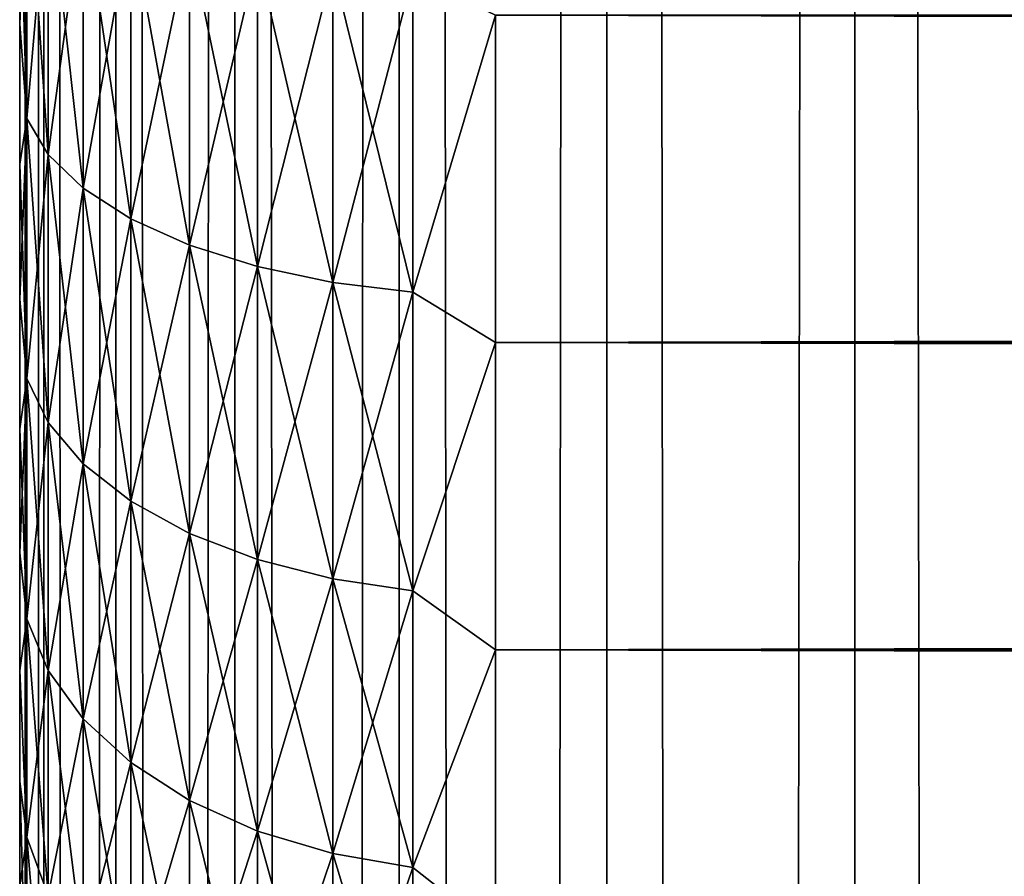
# Model space of a CAD drawing. Extents: x -265 to 265, y 0 to 747.
# Tile 162 of 256: x -265 to -260.86, y 571.95 to 575.55. Entities that reach past the tile are written whole.
import ezdxf

# ---------------------------------------------------------------- set-up
doc = ezdxf.new("R2010")
doc.units = 0
doc.header["$LTSCALE"] = 65.185185
for name, color, linetype in [('10', 7, 'CONTINUOUS'), ('12', 7, 'CONTINUOUS'), ('14', 7, 'CONTINUOUS'), ('51', 7, 'CONTINUOUS'), ('52', 7, 'CONTINUOUS')]:
    doc.layers.add(name, color=color, linetype=linetype)

msp = doc.modelspace()

# ---------------------------------------------------------------- linework, layer by layer
at = {"layer": '10', "color": 7, "linetype": 'CONTINUOUS'}
for points in [[(-265, 575.5294, 37.0007), (-265, 576.1347, 37.2627), (-265, 575.5294, 17.9993), (-265, 575.5294, 37.0007)], [(-265, 575.5294, 17.9993), (-265, 576.1347, 37.2627), (-265, 576.1347, 17.7373), (-265, 575.5294, 17.9993)], [(-265, 574.9416, 36.7012), (-265, 575.5294, 37.0007), (-265, 574.9416, 18.2988), (-265, 574.9416, 36.7012)], [(-265, 574.9416, 18.2988), (-265, 575.5294, 37.0007), (-265, 575.5294, 17.9993), (-265, 574.9416, 18.2988)], [(-265, 574.3739, 36.3655), (-265, 574.9416, 36.7012), (-265, 574.3739, 18.6345), (-265, 574.3739, 36.3655)], [(-265, 574.3739, 18.6345), (-265, 574.9416, 36.7012), (-265, 574.9416, 18.2988), (-265, 574.3739, 18.6345)], [(-265, 573.8283, 35.9947), (-265, 574.3739, 36.3655), (-265, 573.8283, 19.0053), (-265, 573.8283, 35.9947)], [(-265, 573.8283, 19.0053), (-265, 574.3739, 36.3655), (-265, 574.3739, 18.6345), (-265, 573.8283, 19.0053)], [(-265, 573.3071, 35.5904), (-265, 573.8283, 35.9947), (-265, 573.3071, 19.4096), (-265, 573.3071, 35.5904)], [(-265, 573.3071, 19.4096), (-265, 573.8283, 35.9947), (-265, 573.8283, 19.0053), (-265, 573.3071, 19.4096)], [(-265, 572.8123, 35.1542), (-265, 573.3071, 35.5904), (-265, 572.8123, 19.8458), (-265, 572.8123, 35.1542)], [(-265, 572.8123, 19.8458), (-265, 573.3071, 35.5904), (-265, 573.3071, 19.4096), (-265, 572.8123, 19.8458)], [(-265, 572.3459, 34.6878), (-265, 572.8123, 35.1542), (-265, 572.3459, 20.3122), (-265, 572.3459, 34.6878)], [(-265, 572.3459, 20.3122), (-265, 572.8123, 35.1542), (-265, 572.8123, 19.8458), (-265, 572.3459, 20.3122)], [(-265, 571.9096, 34.193), (-265, 572.3459, 34.6878), (-265, 571.9096, 20.807), (-265, 571.9096, 34.193)], [(-265, 571.9096, 20.807), (-265, 572.3459, 34.6878), (-265, 572.3459, 20.3122), (-265, 571.9096, 20.807)]]:
    msp.add_3dface(points, dxfattribs=at)
at = {"layer": '12', "color": 7, "linetype": 'CONTINUOUS'}
for points in [[(-263, 574.191, 16.4318), (-263, 575.5674, 15.8123), (263, 574.191, 16.4318), (-263, 574.191, 16.4318)], [(263, 574.191, 16.4318), (-263, 575.5674, 15.8123), (263, 575.5674, 15.8123), (263, 574.191, 16.4318)], [(-263, 575.5674, 39.1877), (-263, 574.191, 38.5682), (263, 575.5674, 39.1877), (-263, 575.5674, 39.1877)], [(263, 575.5674, 39.1877), (-263, 574.191, 38.5682), (263, 574.191, 38.5682), (263, 575.5674, 39.1877)], [(-263, 572.8992, 17.2127), (-263, 574.191, 16.4318), (263, 572.8992, 17.2127), (-263, 572.8992, 17.2127)], [(263, 572.8992, 17.2127), (-263, 574.191, 16.4318), (263, 574.191, 16.4318), (263, 572.8992, 17.2127)], [(-263, 574.191, 38.5682), (-263, 572.8992, 37.7873), (263, 574.191, 38.5682), (-263, 574.191, 38.5682)], [(263, 574.191, 38.5682), (-263, 572.8992, 37.7873), (263, 572.8992, 37.7873), (263, 574.191, 38.5682)], [(-263, 571.711, 18.1436), (-263, 572.8992, 17.2127), (263, 571.711, 18.1436), (-263, 571.711, 18.1436)], [(263, 571.711, 18.1436), (-263, 572.8992, 17.2127), (263, 572.8992, 17.2127), (263, 571.711, 18.1436)], [(-263, 572.8992, 37.7873), (-263, 571.711, 36.8564), (263, 572.8992, 37.7873), (-263, 572.8992, 37.7873)], [(263, 572.8992, 37.7873), (-263, 571.711, 36.8564), (263, 571.711, 36.8564), (263, 572.8992, 37.7873)]]:
    msp.add_3dface(points, dxfattribs=at)
at = {"layer": '14', "color": 7, "linetype": 'CONTINUOUS'}
for points in [[(-265, 576.1347, 37.2627), (-265, 575.5294, 37.0007), (-264.97, 576.2908, 37.6909), (-265, 576.1347, 37.2627)], [(-264.97, 576.2908, 37.6909), (-265, 575.5294, 37.0007), (-264.97, 575.1328, 37.1913), (-264.97, 576.2908, 37.6909)], [(-264.97, 575.1328, 17.8087), (-265, 576.1347, 17.7373), (-264.97, 576.2908, 17.3091), (-264.97, 575.1328, 17.8087)], [(-264.97, 576.2908, 37.6909), (-264.97, 575.1328, 37.1913), (-264.8801, 576.1755, 38.0077), (-264.97, 576.2908, 37.6909)], [(-264.97, 575.1328, 17.8087), (-264.97, 576.2908, 17.3091), (-264.8801, 574.9815, 17.5073), (-264.97, 575.1328, 17.8087)], [(-264.8801, 574.9815, 17.5073), (-264.97, 576.2908, 17.3091), (-264.8801, 576.1755, 16.9923), (-264.8801, 574.9815, 17.5073)], [(-264.8801, 576.1755, 38.0077), (-264.97, 575.1328, 37.1913), (-264.8801, 574.9815, 37.4927), (-264.8801, 576.1755, 38.0077)], [(-264.8801, 576.1755, 38.0077), (-264.8801, 574.9815, 37.4927), (-264.7329, 576.0673, 38.305), (-264.8801, 576.1755, 38.0077)], [(-264.8801, 574.9815, 17.5073), (-264.8801, 576.1755, 16.9923), (-264.7329, 574.8395, 17.2246), (-264.8801, 574.9815, 17.5073)], [(-264.7329, 574.8395, 17.2246), (-264.8801, 576.1755, 16.9923), (-264.7329, 576.0673, 16.695), (-264.7329, 574.8395, 17.2246)], [(-265, 575.5294, 17.9993), (-265, 576.1347, 17.7373), (-264.97, 575.1328, 17.8087), (-265, 575.5294, 17.9993)], [(-264.7329, 576.0673, 38.305), (-264.8801, 574.9815, 37.4927), (-264.7329, 574.8395, 37.7754), (-264.7329, 576.0673, 38.305)], [(-264.7329, 576.0673, 38.305), (-264.7329, 574.8395, 37.7754), (-264.533, 575.9695, 38.5738), (-264.7329, 576.0673, 38.305)], [(-264.7329, 574.8395, 17.2246), (-264.7329, 576.0673, 16.695), (-264.533, 574.7111, 16.969), (-264.7329, 574.8395, 17.2246)], [(-264.533, 574.7111, 16.969), (-264.7329, 576.0673, 16.695), (-264.533, 575.9695, 16.4262), (-264.533, 574.7111, 16.969)], [(-264.533, 575.9695, 38.5738), (-264.7329, 574.8395, 37.7754), (-264.533, 574.7111, 38.031), (-264.533, 575.9695, 38.5738)], [(-264.533, 575.9695, 38.5738), (-264.533, 574.7111, 38.031), (-264.2864, 575.885, 38.8058), (-264.533, 575.9695, 38.5738)], [(-264.533, 574.7111, 16.969), (-264.533, 575.9695, 16.4262), (-264.2864, 574.6003, 16.7483), (-264.533, 574.7111, 16.969)], [(-264.2864, 574.6003, 16.7483), (-264.533, 575.9695, 16.4262), (-264.2864, 575.885, 16.1942), (-264.2864, 574.6003, 16.7483)], [(-264.2864, 575.885, 38.8058), (-264.533, 574.7111, 38.031), (-264.2864, 574.6003, 38.2517), (-264.2864, 575.885, 38.8058)], [(-264.2864, 575.885, 38.8058), (-264.2864, 574.6003, 38.2517), (-264.0006, 575.8165, 38.994), (-264.2864, 575.885, 38.8058)], [(-264.2864, 574.6003, 16.7483), (-264.2864, 575.885, 16.1942), (-264.0006, 574.5104, 16.5694), (-264.2864, 574.6003, 16.7483)], [(-264.0006, 574.5104, 16.5694), (-264.2864, 575.885, 16.1942), (-264.0006, 575.8165, 16.006), (-264.0006, 574.5104, 16.5694)], [(-264.0006, 575.8165, 38.994), (-264.2864, 574.6003, 38.2517), (-264.0006, 574.5104, 38.4306), (-264.0006, 575.8165, 38.994)], [(-264.0006, 575.8165, 38.994), (-264.0006, 574.5104, 38.4306), (-263.6844, 575.766, 39.1327), (-264.0006, 575.8165, 38.994)], [(-264.0006, 574.5104, 16.5694), (-264.0006, 575.8165, 16.006), (-263.6844, 574.4442, 16.4375), (-264.0006, 574.5104, 16.5694)], [(-263.6844, 574.4442, 16.4375), (-264.0006, 575.8165, 16.006), (-263.6844, 575.766, 15.8673), (-263.6844, 574.4442, 16.4375)], [(-263.6844, 575.766, 39.1327), (-264.0006, 574.5104, 38.4306), (-263.6844, 574.4442, 38.5625), (-263.6844, 575.766, 39.1327)], [(-263.6844, 575.766, 39.1327), (-263.6844, 574.4442, 38.5625), (-263.3473, 575.7351, 39.2176), (-263.6844, 575.766, 39.1327)], [(-263.6844, 574.4442, 16.4375), (-263.6844, 575.766, 15.8673), (-263.3473, 574.4036, 16.3567), (-263.6844, 574.4442, 16.4375)], [(-263.3473, 574.4036, 16.3567), (-263.6844, 575.766, 15.8673), (-263.3473, 575.7351, 15.7824), (-263.3473, 574.4036, 16.3567)], [(-263.3473, 575.7351, 39.2176), (-263.6844, 574.4442, 38.5625), (-263.3473, 574.4036, 38.6433), (-263.3473, 575.7351, 39.2176)], [(-263, 575.5674, 15.8123), (-263.3473, 574.4036, 16.3567), (-263.3473, 575.7351, 15.7824), (-263, 575.5674, 15.8123)], [(-263, 575.5674, 39.1877), (-263.3473, 575.7351, 39.2176), (-263.3473, 574.4036, 38.6433), (-263, 575.5674, 39.1877)], [(-263, 575.5674, 15.8123), (-263, 574.191, 16.4318), (-263.3473, 574.4036, 16.3567), (-263, 575.5674, 15.8123)], [(-263, 574.191, 38.5682), (-263, 575.5674, 39.1877), (-263.3473, 574.4036, 38.6433), (-263, 574.191, 38.5682)], [(-265, 575.5294, 37.0007), (-265, 574.9416, 36.7012), (-264.97, 575.1328, 37.1913), (-265, 575.5294, 37.0007)], [(-265, 574.9416, 18.2988), (-265, 575.5294, 17.9993), (-264.97, 575.1328, 17.8087), (-265, 574.9416, 18.2988)], [(-265, 574.9416, 36.7012), (-265, 574.3739, 36.3655), (-264.97, 575.1328, 37.1913), (-265, 574.9416, 36.7012)], [(-264.97, 575.1328, 37.1913), (-265, 574.3739, 36.3655), (-264.97, 574.0406, 36.5608), (-264.97, 575.1328, 37.1913)], [(-264.97, 574.0406, 18.4392), (-265, 574.9416, 18.2988), (-264.97, 575.1328, 17.8087), (-264.97, 574.0406, 18.4392)], [(-264.97, 575.1328, 37.1913), (-264.97, 574.0406, 36.5608), (-264.8801, 574.9815, 37.4927), (-264.97, 575.1328, 37.1913)], [(-264.97, 574.0406, 18.4392), (-264.97, 575.1328, 17.8087), (-264.8801, 573.8554, 18.1575), (-264.97, 574.0406, 18.4392)], [(-264.8801, 573.8554, 18.1575), (-264.97, 575.1328, 17.8087), (-264.8801, 574.9815, 17.5073), (-264.8801, 573.8554, 18.1575)], [(-264.8801, 574.9815, 37.4927), (-264.97, 574.0406, 36.5608), (-264.8801, 573.8554, 36.8425), (-264.8801, 574.9815, 37.4927)], [(-264.8801, 574.9815, 37.4927), (-264.8801, 573.8554, 36.8425), (-264.7329, 574.8395, 37.7754), (-264.8801, 574.9815, 37.4927)], [(-264.8801, 573.8554, 18.1575), (-264.8801, 574.9815, 17.5073), (-264.7329, 573.6815, 17.8932), (-264.8801, 573.8554, 18.1575)], [(-264.7329, 573.6815, 17.8932), (-264.8801, 574.9815, 17.5073), (-264.7329, 574.8395, 17.2246), (-264.7329, 573.6815, 17.8932)], [(-265, 574.3739, 18.6345), (-265, 574.9416, 18.2988), (-264.97, 574.0406, 18.4392), (-265, 574.3739, 18.6345)], [(-264.7329, 574.8395, 37.7754), (-264.8801, 573.8554, 36.8425), (-264.7329, 573.6815, 37.1068), (-264.7329, 574.8395, 37.7754)], [(-264.7329, 574.8395, 37.7754), (-264.7329, 573.6815, 37.1068), (-264.533, 574.7111, 38.031), (-264.7329, 574.8395, 37.7754)], [(-264.7329, 573.6815, 17.8932), (-264.7329, 574.8395, 17.2246), (-264.533, 573.5243, 17.6542), (-264.7329, 573.6815, 17.8932)], [(-264.533, 573.5243, 17.6542), (-264.7329, 574.8395, 17.2246), (-264.533, 574.7111, 16.969), (-264.533, 573.5243, 17.6542)], [(-264.533, 574.7111, 38.031), (-264.7329, 573.6815, 37.1068), (-264.533, 573.5243, 37.3458), (-264.533, 574.7111, 38.031)], [(-264.533, 574.7111, 38.031), (-264.533, 573.5243, 37.3458), (-264.2864, 574.6003, 38.2517), (-264.533, 574.7111, 38.031)], [(-264.533, 573.5243, 17.6542), (-264.533, 574.7111, 16.969), (-264.2864, 573.3886, 17.4479), (-264.533, 573.5243, 17.6542)], [(-264.2864, 573.3886, 17.4479), (-264.533, 574.7111, 16.969), (-264.2864, 574.6003, 16.7483), (-264.2864, 573.3886, 17.4479)], [(-264.2864, 574.6003, 38.2517), (-264.533, 573.5243, 37.3458), (-264.2864, 573.3886, 37.5521), (-264.2864, 574.6003, 38.2517)], [(-264.2864, 574.6003, 38.2517), (-264.2864, 573.3886, 37.5521), (-264.0006, 574.5104, 38.4306), (-264.2864, 574.6003, 38.2517)], [(-264.2864, 573.3886, 17.4479), (-264.2864, 574.6003, 16.7483), (-264.0006, 573.2786, 17.2806), (-264.2864, 573.3886, 17.4479)], [(-264.0006, 573.2786, 17.2806), (-264.2864, 574.6003, 16.7483), (-264.0006, 574.5104, 16.5694), (-264.0006, 573.2786, 17.2806)], [(-264.0006, 574.5104, 38.4306), (-264.2864, 573.3886, 37.5521), (-264.0006, 573.2786, 37.7194), (-264.0006, 574.5104, 38.4306)], [(-264.0006, 574.5104, 38.4306), (-264.0006, 573.2786, 37.7194), (-263.6844, 574.4442, 38.5625), (-264.0006, 574.5104, 38.4306)], [(-264.0006, 573.2786, 17.2806), (-264.0006, 574.5104, 16.5694), (-263.6844, 573.1975, 17.1573), (-264.0006, 573.2786, 17.2806)], [(-263.6844, 573.1975, 17.1573), (-264.0006, 574.5104, 16.5694), (-263.6844, 574.4442, 16.4375), (-263.6844, 573.1975, 17.1573)], [(-263.6844, 574.4442, 38.5625), (-264.0006, 573.2786, 37.7194), (-263.6844, 573.1975, 37.8427), (-263.6844, 574.4442, 38.5625)], [(-263.6844, 574.4442, 38.5625), (-263.6844, 573.1975, 37.8427), (-263.3473, 574.4036, 38.6433), (-263.6844, 574.4442, 38.5625)], [(-263.6844, 573.1975, 17.1573), (-263.6844, 574.4442, 16.4375), (-263.3473, 573.1478, 17.0818), (-263.6844, 573.1975, 17.1573)], [(-263.3473, 573.1478, 17.0818), (-263.6844, 574.4442, 16.4375), (-263.3473, 574.4036, 16.3567), (-263.3473, 573.1478, 17.0818)], [(-265, 574.3739, 36.3655), (-265, 573.8283, 35.9947), (-264.97, 574.0406, 36.5608), (-265, 574.3739, 36.3655)], [(-265, 573.8283, 19.0053), (-265, 574.3739, 18.6345), (-264.97, 574.0406, 18.4392), (-265, 573.8283, 19.0053)], [(-263.3473, 574.4036, 38.6433), (-263.6844, 573.1975, 37.8427), (-263.3473, 573.1478, 37.9182), (-263.3473, 574.4036, 38.6433)], [(-263, 574.191, 16.4318), (-263.3473, 573.1478, 17.0818), (-263.3473, 574.4036, 16.3567), (-263, 574.191, 16.4318)], [(-263, 574.191, 38.5682), (-263.3473, 574.4036, 38.6433), (-263.3473, 573.1478, 37.9182), (-263, 574.191, 38.5682)], [(-263, 574.191, 16.4318), (-263, 572.8992, 17.2127), (-263.3473, 573.1478, 17.0818), (-263, 574.191, 16.4318)], [(-263, 572.8992, 37.7873), (-263, 574.191, 38.5682), (-263.3473, 573.1478, 37.9182), (-263, 572.8992, 37.7873)], [(-265, 573.8283, 35.9947), (-265, 573.3071, 35.5904), (-264.97, 574.0406, 36.5608), (-265, 573.8283, 35.9947)], [(-264.97, 574.0406, 36.5608), (-265, 573.3071, 35.5904), (-264.97, 573.029, 35.8077), (-264.97, 574.0406, 36.5608)], [(-264.97, 573.029, 19.1923), (-265, 573.8283, 19.0053), (-264.97, 574.0406, 18.4392), (-264.97, 573.029, 19.1923)], [(-264.97, 574.0406, 36.5608), (-264.97, 573.029, 35.8077), (-264.8801, 573.8554, 36.8425), (-264.97, 574.0406, 36.5608)], [(-264.97, 573.029, 19.1923), (-264.97, 574.0406, 18.4392), (-264.8801, 572.8123, 18.934), (-264.97, 573.029, 19.1923)], [(-264.8801, 572.8123, 18.934), (-264.97, 574.0406, 18.4392), (-264.8801, 573.8554, 18.1575), (-264.8801, 572.8123, 18.934)], [(-265, 573.3071, 19.4096), (-265, 573.8283, 19.0053), (-264.97, 573.029, 19.1923), (-265, 573.3071, 19.4096)], [(-264.8801, 573.8554, 36.8425), (-264.97, 573.029, 35.8077), (-264.8801, 572.8123, 36.066), (-264.8801, 573.8554, 36.8425)], [(-264.8801, 573.8554, 36.8425), (-264.8801, 572.8123, 36.066), (-264.7329, 573.6815, 37.1068), (-264.8801, 573.8554, 36.8425)], [(-264.8801, 572.8123, 18.934), (-264.8801, 573.8554, 18.1575), (-264.7329, 572.6089, 18.6916), (-264.8801, 572.8123, 18.934)], [(-264.7329, 572.6089, 18.6916), (-264.8801, 573.8554, 18.1575), (-264.7329, 573.6815, 17.8932), (-264.7329, 572.6089, 18.6916)], [(-264.7329, 573.6815, 37.1068), (-264.8801, 572.8123, 36.066), (-264.7329, 572.6089, 36.3084), (-264.7329, 573.6815, 37.1068)], [(-264.7329, 573.6815, 37.1068), (-264.7329, 572.6089, 36.3084), (-264.533, 573.5243, 37.3458), (-264.7329, 573.6815, 37.1068)], [(-264.7329, 572.6089, 18.6916), (-264.7329, 573.6815, 17.8932), (-264.533, 572.4251, 18.4725), (-264.7329, 572.6089, 18.6916)], [(-264.533, 572.4251, 18.4725), (-264.7329, 573.6815, 17.8932), (-264.533, 573.5243, 17.6542), (-264.533, 572.4251, 18.4725)], [(-264.533, 573.5243, 37.3458), (-264.7329, 572.6089, 36.3084), (-264.533, 572.4251, 36.5275), (-264.533, 573.5243, 37.3458)], [(-264.533, 573.5243, 37.3458), (-264.533, 572.4251, 36.5275), (-264.2864, 573.3886, 37.5521), (-264.533, 573.5243, 37.3458)], [(-264.533, 572.4251, 18.4725), (-264.533, 573.5243, 17.6542), (-264.2864, 572.2664, 18.2834), (-264.533, 572.4251, 18.4725)], [(-264.2864, 572.2664, 18.2834), (-264.533, 573.5243, 17.6542), (-264.2864, 573.3886, 17.4479), (-264.2864, 572.2664, 18.2834)], [(-264.2864, 573.3886, 37.5521), (-264.533, 572.4251, 36.5275), (-264.2864, 572.2664, 36.7166), (-264.2864, 573.3886, 37.5521)], [(-264.2864, 573.3886, 37.5521), (-264.2864, 572.2664, 36.7166), (-264.0006, 573.2786, 37.7194), (-264.2864, 573.3886, 37.5521)], [(-264.2864, 572.2664, 18.2834), (-264.2864, 573.3886, 17.4479), (-264.0006, 572.1376, 18.13), (-264.2864, 572.2664, 18.2834)], [(-264.0006, 572.1376, 18.13), (-264.2864, 573.3886, 17.4479), (-264.0006, 573.2786, 17.2806), (-264.0006, 572.1376, 18.13)], [(-265, 573.3071, 35.5904), (-265, 572.8123, 35.1542), (-264.97, 573.029, 35.8077), (-265, 573.3071, 35.5904)], [(-265, 572.8123, 19.8458), (-265, 573.3071, 19.4096), (-264.97, 573.029, 19.1923), (-265, 572.8123, 19.8458)], [(-264.0006, 573.2786, 37.7194), (-264.2864, 572.2664, 36.7166), (-264.0006, 572.1376, 36.87), (-264.0006, 573.2786, 37.7194)], [(-264.0006, 573.2786, 37.7194), (-264.0006, 572.1376, 36.87), (-263.6844, 573.1975, 37.8427), (-264.0006, 573.2786, 37.7194)], [(-264.0006, 572.1376, 18.13), (-264.0006, 573.2786, 17.2806), (-263.6844, 572.0428, 18.0169), (-264.0006, 572.1376, 18.13)], [(-263.6844, 572.0428, 18.0169), (-264.0006, 573.2786, 17.2806), (-263.6844, 573.1975, 17.1573), (-263.6844, 572.0428, 18.0169)], [(-263.6844, 573.1975, 37.8427), (-264.0006, 572.1376, 36.87), (-263.6844, 572.0428, 36.9831), (-263.6844, 573.1975, 37.8427)], [(-263.6844, 573.1975, 37.8427), (-263.6844, 572.0428, 36.9831), (-263.3473, 573.1478, 37.9182), (-263.6844, 573.1975, 37.8427)], [(-263.6844, 572.0428, 18.0169), (-263.6844, 573.1975, 17.1573), (-263.3473, 571.9847, 17.9477), (-263.6844, 572.0428, 18.0169)], [(-263.3473, 571.9847, 17.9477), (-263.6844, 573.1975, 17.1573), (-263.3473, 573.1478, 17.0818), (-263.3473, 571.9847, 17.9477)], [(-263.3473, 573.1478, 37.9182), (-263.6844, 572.0428, 36.9831), (-263.3473, 571.9847, 37.0523), (-263.3473, 573.1478, 37.9182)], [(-263, 572.8992, 17.2127), (-263.3473, 571.9847, 17.9477), (-263.3473, 573.1478, 17.0818), (-263, 572.8992, 17.2127)], [(-263, 572.8992, 37.7873), (-263.3473, 573.1478, 37.9182), (-263.3473, 571.9847, 37.0523), (-263, 572.8992, 37.7873)], [(-264.97, 573.029, 35.8077), (-265, 572.8123, 35.1542), (-264.97, 572.1117, 34.9422), (-264.97, 573.029, 35.8077)], [(-264.97, 572.1117, 20.0578), (-265, 572.8123, 19.8458), (-264.97, 573.029, 19.1923), (-264.97, 572.1117, 20.0578)], [(-264.97, 573.029, 35.8077), (-264.97, 572.1117, 34.9422), (-264.8801, 572.8123, 36.066), (-264.97, 573.029, 35.8077)], [(-264.97, 572.1117, 20.0578), (-264.97, 573.029, 19.1923), (-264.8801, 571.8665, 19.8264), (-264.97, 572.1117, 20.0578)], [(-264.8801, 571.8665, 19.8264), (-264.97, 573.029, 19.1923), (-264.8801, 572.8123, 18.934), (-264.8801, 571.8665, 19.8264)], [(-263, 572.8992, 17.2127), (-263, 571.711, 18.1436), (-263.3473, 571.9847, 17.9477), (-263, 572.8992, 17.2127)], [(-263, 571.711, 36.8564), (-263, 572.8992, 37.7873), (-263.3473, 571.9847, 37.0523), (-263, 571.711, 36.8564)], [(-265, 572.8123, 35.1542), (-265, 572.3459, 34.6878), (-264.97, 572.1117, 34.9422), (-265, 572.8123, 35.1542)], [(-265, 572.3459, 20.3122), (-265, 572.8123, 19.8458), (-264.97, 572.1117, 20.0578), (-265, 572.3459, 20.3122)], [(-264.8801, 572.8123, 36.066), (-264.97, 572.1117, 34.9422), (-264.8801, 571.8665, 35.1736), (-264.8801, 572.8123, 36.066)], [(-264.8801, 572.8123, 36.066), (-264.8801, 571.8665, 35.1736), (-264.7329, 572.6089, 36.3084), (-264.8801, 572.8123, 36.066)], [(-264.8801, 571.8665, 19.8264), (-264.8801, 572.8123, 18.934), (-264.7329, 571.6363, 19.6093), (-264.8801, 571.8665, 19.8264)], [(-264.7329, 571.6363, 19.6093), (-264.8801, 572.8123, 18.934), (-264.7329, 572.6089, 18.6916), (-264.7329, 571.6363, 19.6093)], [(-264.7329, 572.6089, 36.3084), (-264.8801, 571.8665, 35.1736), (-264.7329, 571.6363, 35.3907), (-264.7329, 572.6089, 36.3084)], [(-264.7329, 572.6089, 36.3084), (-264.7329, 571.6363, 35.3907), (-264.533, 572.4251, 36.5275), (-264.7329, 572.6089, 36.3084)], [(-264.7329, 571.6363, 19.6093), (-264.7329, 572.6089, 18.6916), (-264.533, 571.4283, 19.413), (-264.7329, 571.6363, 19.6093)], [(-264.533, 571.4283, 19.413), (-264.7329, 572.6089, 18.6916), (-264.533, 572.4251, 18.4725), (-264.533, 571.4283, 19.413)], [(-264.533, 572.4251, 36.5275), (-264.7329, 571.6363, 35.3907), (-264.533, 571.4283, 35.587), (-264.533, 572.4251, 36.5275)], [(-264.533, 572.4251, 36.5275), (-264.533, 571.4283, 35.587), (-264.2864, 572.2664, 36.7166), (-264.533, 572.4251, 36.5275)], [(-264.533, 571.4283, 19.413), (-264.533, 572.4251, 18.4725), (-264.2864, 571.2487, 19.2435), (-264.533, 571.4283, 19.413)], [(-264.2864, 571.2487, 19.2435), (-264.533, 572.4251, 18.4725), (-264.2864, 572.2664, 18.2834), (-264.2864, 571.2487, 19.2435)], [(-265, 572.3459, 34.6878), (-265, 571.9096, 34.193), (-264.97, 572.1117, 34.9422), (-265, 572.3459, 34.6878)], [(-265, 571.9096, 20.807), (-265, 572.3459, 20.3122), (-264.97, 571.3011, 21.0239), (-265, 571.9096, 20.807)], [(-264.97, 571.3011, 21.0239), (-265, 572.3459, 20.3122), (-264.97, 572.1117, 20.0578), (-264.97, 571.3011, 21.0239)], [(-264.2864, 572.2664, 36.7166), (-264.533, 571.4283, 35.587), (-264.2864, 571.2487, 35.7565), (-264.2864, 572.2664, 36.7166)], [(-264.2864, 572.2664, 36.7166), (-264.2864, 571.2487, 35.7565), (-264.0006, 572.1376, 36.87), (-264.2864, 572.2664, 36.7166)], [(-264.2864, 571.2487, 19.2435), (-264.2864, 572.2664, 18.2834), (-264.0006, 571.103, 19.1061), (-264.2864, 571.2487, 19.2435)], [(-264.0006, 571.103, 19.1061), (-264.2864, 572.2664, 18.2834), (-264.0006, 572.1376, 18.13), (-264.0006, 571.103, 19.1061)], [(-264.0006, 572.1376, 36.87), (-264.2864, 571.2487, 35.7565), (-264.0006, 571.103, 35.8939), (-264.0006, 572.1376, 36.87)], [(-264.0006, 572.1376, 36.87), (-264.0006, 571.103, 35.8939), (-263.6844, 572.0428, 36.9831), (-264.0006, 572.1376, 36.87)], [(-264.0006, 571.103, 19.1061), (-264.0006, 572.1376, 18.13), (-263.6844, 570.9956, 19.0048), (-264.0006, 571.103, 19.1061)], [(-263.6844, 570.9956, 19.0048), (-264.0006, 572.1376, 18.13), (-263.6844, 572.0428, 18.0169), (-263.6844, 570.9956, 19.0048)], [(-264.97, 572.1117, 34.9422), (-265, 571.9096, 34.193), (-264.97, 571.3011, 33.9761), (-264.97, 572.1117, 34.9422)], [(-264.97, 572.1117, 34.9422), (-264.97, 571.3011, 33.9761), (-264.8801, 571.8665, 35.1736), (-264.97, 572.1117, 34.9422)], [(-264.97, 571.3011, 21.0239), (-264.97, 572.1117, 20.0578), (-264.8801, 571.0306, 20.8225), (-264.97, 571.3011, 21.0239)], [(-264.8801, 571.0306, 20.8225), (-264.97, 572.1117, 20.0578), (-264.8801, 571.8665, 19.8264), (-264.8801, 571.0306, 20.8225)], [(-263.6844, 572.0428, 36.9831), (-264.0006, 571.103, 35.8939), (-263.6844, 570.9956, 35.9952), (-263.6844, 572.0428, 36.9831)], [(-263.6844, 572.0428, 36.9831), (-263.6844, 570.9956, 35.9952), (-263.3473, 571.9847, 37.0523), (-263.6844, 572.0428, 36.9831)], [(-263.6844, 570.9956, 19.0048), (-263.6844, 572.0428, 18.0169), (-263.3473, 570.9299, 18.9428), (-263.6844, 570.9956, 19.0048)], [(-263.3473, 570.9299, 18.9428), (-263.6844, 572.0428, 18.0169), (-263.3473, 571.9847, 17.9477), (-263.3473, 570.9299, 18.9428)], [(-263.3473, 571.9847, 37.0523), (-263.6844, 570.9956, 35.9952), (-263.3473, 570.9299, 36.0572), (-263.3473, 571.9847, 37.0523)], [(-263, 571.711, 18.1436), (-263.3473, 570.9299, 18.9428), (-263.3473, 571.9847, 17.9477), (-263, 571.711, 18.1436)], [(-263, 571.711, 36.8564), (-263.3473, 571.9847, 37.0523), (-263.3473, 570.9299, 36.0572), (-263, 571.711, 36.8564)]]:
    msp.add_3dface(points, dxfattribs=at)
at = {"layer": '51', "color": 7, "linetype": 'CONTINUOUS'}
for points in [[(-265, 1), (-264.8986, 1, 1.7414), (-265, 739), (-265, 1)], [(-265, 739), (-264.8986, 1, 1.7414), (-264.8986, 739, 1.7414), (-265, 739)], [(-264.8986, 1, 1.7414), (-264.5957, 1, 3.4592), (-264.8986, 739, 1.7414), (-264.8986, 1, 1.7414)], [(-264.8986, 739, 1.7414), (-264.5957, 1, 3.4592), (-264.5957, 739, 3.4592), (-264.8986, 739, 1.7414)], [(-264.5957, 1, 3.4592), (-264.0954, 1, 5.1303), (-264.5957, 739, 3.4592), (-264.5957, 1, 3.4592)], [(-264.5957, 739, 3.4592), (-264.0954, 1, 5.1303), (-264.0954, 739, 5.1303), (-264.5957, 739, 3.4592)], [(-264.0954, 1, 5.1303), (-263.4045, 1, 6.732), (-264.0954, 739, 5.1303), (-264.0954, 1, 5.1303)], [(-264.0954, 739, 5.1303), (-263.4045, 1, 6.732), (-263.4045, 739, 6.732), (-264.0954, 739, 5.1303)], [(-263.4045, 1, 6.732), (-262.5323, 1, 8.2426), (-263.4045, 739, 6.732), (-263.4045, 1, 6.732)], [(-263.4045, 739, 6.732), (-262.5323, 1, 8.2426), (-262.5323, 739, 8.2426), (-263.4045, 739, 6.732)], [(-262.5323, 1, 8.2426), (-261.4907, 1, 9.6418), (-262.5323, 739, 8.2426), (-262.5323, 1, 8.2426)], [(-262.5323, 739, 8.2426), (-261.4907, 1, 9.6418), (-261.4907, 739, 9.6418), (-262.5323, 739, 8.2426)], [(-261.4907, 1, 9.6418), (-260.2936, 1, 10.9106), (-261.4907, 739, 9.6418), (-261.4907, 1, 9.6418)], [(-261.4907, 739, 9.6418), (-260.2936, 1, 10.9106), (-260.2936, 739, 10.9106), (-261.4907, 739, 9.6418)]]:
    msp.add_3dface(points, dxfattribs=at)
at = {"layer": '52', "color": 7, "linetype": 'CONTINUOUS'}
for points in [[(-265, 1), (-265, 739), (-264.8986, 739, -1.7414), (-265, 1)], [(-264.8986, 1, -1.7414), (-265, 1), (-264.8986, 739, -1.7414), (-264.8986, 1, -1.7414)], [(-264.5957, 1, -3.4592), (-264.8986, 1, -1.7414), (-264.5957, 739, -3.4592), (-264.5957, 1, -3.4592)], [(-264.5957, 739, -3.4592), (-264.8986, 1, -1.7414), (-264.8986, 739, -1.7414), (-264.5957, 739, -3.4592)], [(-264.0954, 1, -5.1303), (-264.5957, 1, -3.4592), (-264.0954, 739, -5.1303), (-264.0954, 1, -5.1303)], [(-264.0954, 739, -5.1303), (-264.5957, 1, -3.4592), (-264.5957, 739, -3.4592), (-264.0954, 739, -5.1303)], [(-263.4045, 1, -6.732), (-264.0954, 1, -5.1303), (-263.4045, 739, -6.732), (-263.4045, 1, -6.732)], [(-263.4045, 739, -6.732), (-264.0954, 1, -5.1303), (-264.0954, 739, -5.1303), (-263.4045, 739, -6.732)], [(-262.5323, 1, -8.2426), (-263.4045, 1, -6.732), (-262.5323, 739, -8.2426), (-262.5323, 1, -8.2426)], [(-262.5323, 739, -8.2426), (-263.4045, 1, -6.732), (-263.4045, 739, -6.732), (-262.5323, 739, -8.2426)], [(-261.4907, 1, -9.6418), (-262.5323, 1, -8.2426), (-261.4907, 739, -9.6418), (-261.4907, 1, -9.6418)], [(-261.4907, 739, -9.6418), (-262.5323, 1, -8.2426), (-262.5323, 739, -8.2426), (-261.4907, 739, -9.6418)], [(-260.2936, 1, -10.9106), (-261.4907, 1, -9.6418), (-260.2936, 739, -10.9106), (-260.2936, 1, -10.9106)], [(-260.2936, 739, -10.9106), (-261.4907, 1, -9.6418), (-261.4907, 739, -9.6418), (-260.2936, 739, -10.9106)]]:
    msp.add_3dface(points, dxfattribs=at)

doc.saveas('drawing.dxf')
